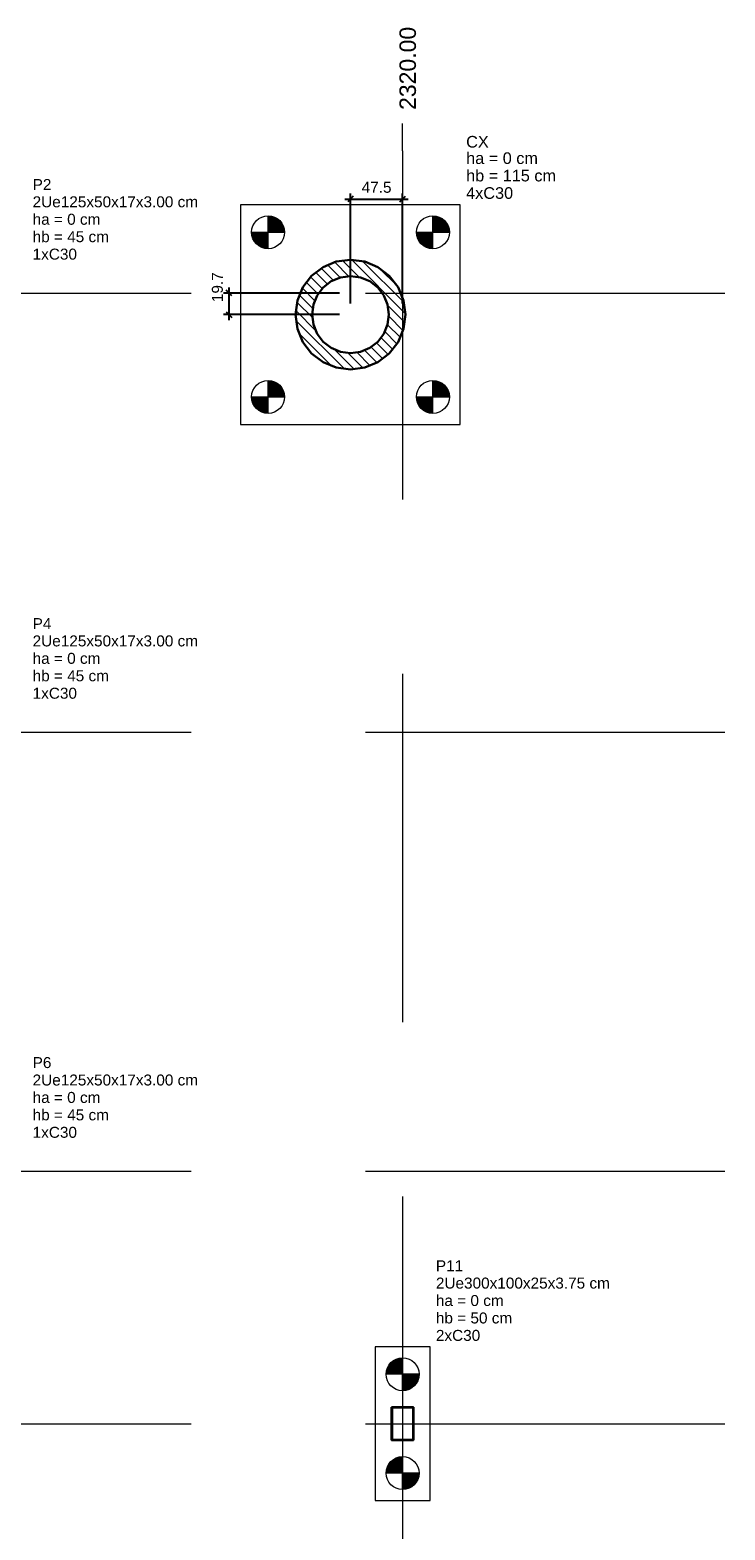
# Model space of a CAD drawing. Header units: millimetres. Extents: x 10789 to 19217, y 2620 to 5346.
# Tile 14 of 49: x 10975 to 10987, y 2866 to 2894. Entities that reach past the tile are written whole.
import ezdxf

# ---------------------------------------------------------------- set-up
doc = ezdxf.new("R2010")
doc.units = ezdxf.units.MM
doc.linetypes.add('DASHED2', pattern=[9.525, 6.35, -3.175])
doc.linetypes.add('DOT2', pattern=[3.175, 0, -3.175])
for name, color, linetype, lineweight in [('LC-Cotas', 4, 'Continuous', 5), ('LC-Eixos', 5, 'DASHED2', 5), ('LC-Estacas dos blocos', 252, 'Continuous', 5), ('LC-Hachuras dos pilares', 8, 'Continuous', 5), ('LC-Seção das fundações', 7, 'Continuous', 5), ('LC-Seção dos pilares', 4, 'Continuous', 30), ('LC-Textos', 7, 'Continuous', 20)]:
    doc.layers.add(name, color=color, linetype=linetype, lineweight=lineweight)
doc.styles.add('Arial', font='arial.ttf')
doc.styles.get("Standard").update_dxf_attribs({"font": 'arial.ttf'})
doc.dimstyles.new('UM_50.000000', dxfattribs={"dimtxt": 0.18, "dimasz": 0.2, "dimexe": 0.2, "dimexo": 0.5, "dimgap": 0, "dimtad": 1, "dimtih": 1, "dimtoh": 1, "dimlfac": 50, "dimzin": 0, "dimdsep": 46, "dimtxsty": 'Standard', "dimcen": 0.09, "dimdle": 0.2, "dimclrd": 256, "dimclre": 256, "dimclrt": 7, "dimazin": 0, "dimtfac": 1, "dimtofl": 0, "dimtmove": 0, "dimatfit": 3, "dimfxl": 1, "dimtolj": 1, "dimtzin": 0, "dimarcsym": 0})
pattern_1 = [(135, (10935.19719, 2842.63501), (-0.08838835, -0.08838835), [])]

# ---------------------------------------------------------------- blocks, each defined once
blk = doc.blocks.new('_Oblique')
at = {"color": 0, "linetype": 'ByBlock', "lineweight": -2}
blk.add_line((-0.5, -0.5), (0.5, 0.5), dxfattribs=at)
blk = doc.blocks.new('*D326')
at = {"layer": 'Defpoints', "color": 0, "transparency": 16777216}
for p in [(10978.436, 2888.835), (10980.648, 2888.835), (10980.648, 2888.442)]:
    blk.add_point(p, dxfattribs=at)
at = {"layer": 'LC-Cotas', "lineweight": -2, "transparency": 16777216}
for p, q in [((10980.448, 2888.835), (10978.336, 2888.835)), ((10978.436, 2888.342), (10978.436, 2888.935)), ((10980.448, 2888.442), (10978.336, 2888.442))]:
    blk.add_line(p, q, dxfattribs=at)
at = {"layer": 'LC-Cotas', "lineweight": -2, "transparency": 16777216, "xscale": 0.1, "yscale": 0.1, "zscale": 0.1}
for p, rotation in [((10978.436, 2888.835), 90), ((10978.436, 2888.442), 270)]:
    blk.add_blockref('_Oblique', p, dxfattribs=dict(at, rotation=rotation))
at = {"layer": 'LC-Cotas', "color": 7, "transparency": 16777216, "insert": (10978.225, 2888.941), "char_height": 0.2, "attachment_point": 5, "rotation": 90, "style": 'Arial'}
blk.add_mtext('\\A1;19.7', dxfattribs=at)
blk = doc.blocks.new('*D327')
at = {"layer": 'Defpoints', "color": 0, "transparency": 16777216}
for p in [(10981.597, 2890.548), (10980.648, 2888.442), (10981.597, 2888.442)]:
    blk.add_point(p, dxfattribs=at)
at = {"layer": 'LC-Cotas', "lineweight": -2, "transparency": 16777216}
for p, q in [((10980.648, 2888.642), (10980.648, 2890.648)), ((10981.597, 2888.642), (10981.597, 2890.648)), ((10980.548, 2890.548), (10981.697, 2890.548))]:
    blk.add_line(p, q, dxfattribs=at)
at = {"layer": 'LC-Cotas', "lineweight": -2, "transparency": 16777216, "xscale": 0.1, "yscale": 0.1, "zscale": 0.1, "rotation": 180}
blk.add_blockref('_Oblique', (10980.648, 2890.548), dxfattribs=at)
at = {"layer": 'LC-Cotas', "lineweight": -2, "transparency": 16777216, "xscale": 0.1, "yscale": 0.1, "zscale": 0.1}
blk.add_blockref('_Oblique', (10981.597, 2890.548), dxfattribs=at)
at = {"layer": 'LC-Cotas', "color": 7, "transparency": 16777216, "insert": (10981.123, 2890.76), "char_height": 0.2, "attachment_point": 5, "rotation": 0.0057, "style": 'Arial'}
blk.add_mtext('\\A1;47.5', dxfattribs=at)

msp = doc.modelspace()

# ---------------------------------------------------------------- hatches: boundary and pattern name
at = {"layer": 'LC-Estacas dos blocos', "linetype": 'Continuous'}
for points in [[(10979.43796, 2890.01966), (10979.40799, 2890.09201), (10979.36032, 2890.15415), (10979.29819, 2890.20182), (10979.22583, 2890.23179), (10979.14819, 2890.24201), (10979.14819, 2889.94201), (10979.44819, 2889.94201), (10979.43796, 2890.01966)], [(10982.43796, 2890.01966), (10982.40799, 2890.09201), (10982.36032, 2890.15415), (10982.29819, 2890.20182), (10982.22583, 2890.23179), (10982.14819, 2890.24201), (10982.14819, 2889.94201), (10982.44819, 2889.94201), (10982.43796, 2890.01966)], [(10979.07054, 2889.65224), (10979.14819, 2889.64201), (10979.14819, 2889.94201), (10978.84819, 2889.94201), (10978.85841, 2889.86437), (10978.88838, 2889.79201), (10978.93605, 2889.72988), (10978.99819, 2889.68221), (10979.07054, 2889.65224)], [(10982.07054, 2889.65224), (10982.14819, 2889.64201), (10982.14819, 2889.94201), (10981.84819, 2889.94201), (10981.85841, 2889.86437), (10981.88838, 2889.79201), (10981.93605, 2889.72988), (10981.99819, 2889.68221), (10982.07054, 2889.65224)], [(10979.44819, 2886.94201), (10979.43796, 2887.01966), (10979.40799, 2887.09201), (10979.36032, 2887.15415), (10979.29819, 2887.20182), (10979.22583, 2887.23179), (10979.14819, 2887.24201), (10979.14819, 2886.94201), (10979.44819, 2886.94201)], [(10982.43796, 2887.01966), (10982.40799, 2887.09201), (10982.36032, 2887.15415), (10982.29819, 2887.20182), (10982.22583, 2887.23179), (10982.14819, 2887.24201), (10982.14819, 2886.94201), (10982.44819, 2886.94201), (10982.43796, 2887.01966)], [(10979.07054, 2886.65224), (10979.14819, 2886.64201), (10979.14819, 2886.94201), (10978.84819, 2886.94201), (10978.85841, 2886.86437), (10978.88838, 2886.79201), (10978.93605, 2886.72988), (10978.99819, 2886.68221), (10979.07054, 2886.65224)], [(10982.07054, 2886.65224), (10982.14819, 2886.64201), (10982.14819, 2886.94201), (10981.84819, 2886.94201), (10981.85841, 2886.86437), (10981.88838, 2886.79201), (10981.93605, 2886.72988), (10981.99819, 2886.68221), (10982.07054, 2886.65224)], [(10981.29719, 2869.13501), (10981.59719, 2869.13501), (10981.59719, 2869.43501), (10981.51954, 2869.42479), (10981.44719, 2869.39482), (10981.38505, 2869.34715), (10981.33738, 2869.28501), (10981.30741, 2869.21266), (10981.29719, 2869.13501)], [(10981.74719, 2868.87521), (10981.80932, 2868.92288), (10981.85699, 2868.98501), (10981.88696, 2869.05737), (10981.89719, 2869.13501), (10981.59719, 2869.13501), (10981.59719, 2868.83501), (10981.67483, 2868.84524), (10981.74719, 2868.87521)], [(10981.29719, 2867.33501), (10981.59719, 2867.33501), (10981.59719, 2867.63501), (10981.51954, 2867.62479), (10981.44719, 2867.59482), (10981.38505, 2867.54715), (10981.33738, 2867.48501), (10981.30741, 2867.41266), (10981.29719, 2867.33501)], [(10981.80932, 2867.12288), (10981.85699, 2867.18501), (10981.88696, 2867.25737), (10981.89719, 2867.33501), (10981.59719, 2867.33501), (10981.59719, 2867.03501), (10981.67483, 2867.04524), (10981.74719, 2867.07521), (10981.80932, 2867.12288)]]:
    msp.add_hatch(color=256, dxfattribs=at).paths.add_polyline_path(points)
at = {"layer": 'LC-Hachuras dos pilares', "linetype": 'Continuous'}
h = msp.add_hatch(dxfattribs=at)
h.set_pattern_fill('ANSI31', color=256, angle=90, style=0)
h.set_pattern_definition(pattern_1)
h.paths.add_polyline_path([(10981.64819, 2888.44201), (10981.61411, 2888.70083), (10981.51421, 2888.94201), (10981.35529, 2889.14912), (10981.14819, 2889.30804), (10980.90701, 2889.40794), (10980.64819, 2889.44201), (10980.38937, 2889.40794), (10980.14819, 2889.30804), (10979.94108, 2889.14912), (10979.78216, 2888.94201), (10979.68226, 2888.70083), (10979.64819, 2888.44201), (10979.68226, 2888.18319), (10979.78216, 2887.94201), (10979.94108, 2887.73491), (10980.14819, 2887.57599), (10980.38937, 2887.47609), (10980.64819, 2887.44201), (10980.90701, 2887.47609), (10981.14819, 2887.57599), (10981.35529, 2887.73491), (10981.51421, 2887.94201), (10981.61411, 2888.18319), (10981.64819, 2888.44201)])
h.paths.add_polyline_path([(10981.34819, 2888.44201), (10981.32433, 2888.62319), (10981.2544, 2888.79201), (10981.14316, 2888.93699), (10980.99819, 2889.04823), (10980.82936, 2889.11816), (10980.64819, 2889.14201), (10980.46701, 2889.11816), (10980.29819, 2889.04823), (10980.15321, 2888.93699), (10980.04197, 2888.79201), (10979.97204, 2888.62319), (10979.94819, 2888.44201), (10979.97204, 2888.26084), (10980.04197, 2888.09201), (10980.15321, 2887.94704), (10980.29819, 2887.8358), (10980.46701, 2887.76587), (10980.64819, 2887.74201), (10980.82936, 2887.76587), (10980.99819, 2887.8358), (10981.14316, 2887.94704), (10981.2544, 2888.09201), (10981.32433, 2888.26084), (10981.34819, 2888.44201)], flags=0)
h = msp.add_hatch(dxfattribs=at)
h.set_pattern_fill('ANSI31', color=256, angle=90, style=0)
h.set_pattern_definition(pattern_1)
h.paths.add_polyline_path([(10981.78969, 2868.53501), (10981.79086, 2868.53492), (10981.792, 2868.53465), (10981.79309, 2868.5342), (10981.79409, 2868.53358), (10981.79499, 2868.53282), (10981.79575, 2868.53192), (10981.79637, 2868.53092), (10981.79682, 2868.52983), (10981.79709, 2868.52869), (10981.79719, 2868.52751), (10981.79719, 2867.94251), (10981.79709, 2867.94134), (10981.79682, 2867.9402), (10981.79637, 2867.93911), (10981.79575, 2867.9381), (10981.79499, 2867.93721), (10981.79409, 2867.93645), (10981.79309, 2867.93583), (10981.792, 2867.93538), (10981.79086, 2867.93511), (10981.78969, 2867.93501), (10981.40469, 2867.93501), (10981.40351, 2867.93511), (10981.40237, 2867.93538), (10981.40128, 2867.93583), (10981.40028, 2867.93645), (10981.39938, 2867.93721), (10981.39862, 2867.9381), (10981.398, 2867.93911), (10981.39755, 2867.9402), (10981.39728, 2867.94134), (10981.39719, 2867.94251), (10981.39719, 2868.52751), (10981.39728, 2868.52869), (10981.39755, 2868.52983), (10981.398, 2868.53092), (10981.39862, 2868.53192), (10981.39938, 2868.53282), (10981.40028, 2868.53358), (10981.40128, 2868.5342), (10981.40237, 2868.53465), (10981.40351, 2868.53492), (10981.40469, 2868.53501), (10981.78969, 2868.53501)])
h.paths.add_polyline_path([(10981.78219, 2868.52751), (10981.78336, 2868.52742), (10981.7845, 2868.52715), (10981.78559, 2868.5267), (10981.78659, 2868.52608), (10981.78749, 2868.52532), (10981.78825, 2868.52442), (10981.78887, 2868.52342), (10981.78932, 2868.52233), (10981.78959, 2868.52119), (10981.78969, 2868.52001), (10981.78969, 2867.95001), (10981.78959, 2867.94884), (10981.78932, 2867.9477), (10981.78887, 2867.94661), (10981.78825, 2867.9456), (10981.78749, 2867.94471), (10981.78659, 2867.94395), (10981.78559, 2867.94333), (10981.7845, 2867.94288), (10981.78336, 2867.94261), (10981.78219, 2867.94251), (10981.41219, 2867.94251), (10981.41101, 2867.94261), (10981.40987, 2867.94288), (10981.40878, 2867.94333), (10981.40778, 2867.94395), (10981.40688, 2867.94471), (10981.40612, 2867.9456), (10981.4055, 2867.94661), (10981.40505, 2867.9477), (10981.40478, 2867.94884), (10981.40469, 2867.95001), (10981.40469, 2868.52001), (10981.40478, 2868.52119), (10981.40505, 2868.52233), (10981.4055, 2868.52342), (10981.40612, 2868.52442), (10981.40688, 2868.52532), (10981.40778, 2868.52608), (10981.40878, 2868.5267), (10981.40987, 2868.52715), (10981.41101, 2868.52742), (10981.41219, 2868.52751), (10981.78219, 2868.52751)], flags=0)

# ---------------------------------------------------------------- linework, layer by layer
at = {"layer": 'LC-Eixos'}
for p, q in [((10981.59719, 2891.42351), (10981.59719, 2891.92351)), ((10981.59719, 2891.42351), (10981.59719, 2840.73501)), ((10933.29719, 2888.83501), (10986.96721, 2888.83501)), ((10986.96721, 2888.83501), (10987.46721, 2888.83501)), ((10933.29719, 2880.83501), (10986.96721, 2880.83501)), ((10986.96721, 2880.83501), (10987.46721, 2880.83501)), ((10933.29719, 2872.83501), (10986.96721, 2872.83501)), ((10986.96721, 2872.83501), (10987.46721, 2872.83501)), ((10933.29719, 2868.23501), (10986.96721, 2868.23501)), ((10986.96721, 2868.23501), (10987.46721, 2868.23501))]:
    msp.add_line(p, q, dxfattribs=at)
at = {"layer": 'LC-Estacas dos blocos'}
for p, q in [((10979.14819, 2889.64201), (10979.14819, 2890.24201)), ((10982.14819, 2889.64201), (10982.14819, 2890.24201)), ((10978.84819, 2889.94201), (10979.44819, 2889.94201)), ((10981.84819, 2889.94201), (10982.44819, 2889.94201)), ((10979.14819, 2886.64201), (10979.14819, 2887.24201)), ((10982.14819, 2886.64201), (10982.14819, 2887.24201)), ((10978.84819, 2886.94201), (10979.44819, 2886.94201)), ((10981.84819, 2886.94201), (10982.44819, 2886.94201)), ((10981.59719, 2868.83501), (10981.59719, 2869.43501)), ((10981.89719, 2869.13501), (10981.29719, 2869.13501)), ((10981.59719, 2867.03501), (10981.59719, 2867.63501)), ((10981.89719, 2867.33501), (10981.29719, 2867.33501))]:
    msp.add_line(p, q, dxfattribs=at)
for centre in [(10979.14819, 2889.94201), (10982.14819, 2889.94201), (10979.14819, 2886.94201), (10982.14819, 2886.94201), (10981.59719, 2869.13501), (10981.59719, 2867.33501)]:
    msp.add_circle(centre, 0.3, dxfattribs=at)
at = {"layer": 'LC-Seção das fundações'}
for points in [[(10978.64819, 2890.44201), (10978.64819, 2886.44201), (10982.64819, 2886.44201), (10982.64819, 2890.44201), (10978.64819, 2890.44201)], [(10981.09719, 2866.83501), (10982.09719, 2866.83501), (10982.09719, 2869.63501), (10981.09719, 2869.63501), (10981.09719, 2866.83501)]]:
    msp.add_lwpolyline(points, close=True, dxfattribs=at)
at = {"layer": 'LC-Seção dos pilares'}
for points in [[(10981.64819, 2888.44201), (10981.61411, 2888.70083), (10981.51421, 2888.94201), (10981.35529, 2889.14912), (10981.14819, 2889.30804), (10980.90701, 2889.40794), (10980.64819, 2889.44201), (10980.38937, 2889.40794), (10980.14819, 2889.30804), (10979.94108, 2889.14912), (10979.78216, 2888.94201), (10979.68226, 2888.70083), (10979.64819, 2888.44201), (10979.68226, 2888.18319), (10979.78216, 2887.94201), (10979.94108, 2887.73491), (10980.14819, 2887.57599), (10980.38937, 2887.47609), (10980.64819, 2887.44201), (10980.90701, 2887.47609), (10981.14819, 2887.57599), (10981.35529, 2887.73491), (10981.51421, 2887.94201), (10981.61411, 2888.18319), (10981.64819, 2888.44201)], [(10981.34819, 2888.44201), (10981.32433, 2888.62319), (10981.2544, 2888.79201), (10981.14316, 2888.93699), (10980.99819, 2889.04823), (10980.82936, 2889.11816), (10980.64819, 2889.14201), (10980.46701, 2889.11816), (10980.29819, 2889.04823), (10980.15321, 2888.93699), (10980.04197, 2888.79201), (10979.97204, 2888.62319), (10979.94819, 2888.44201), (10979.97204, 2888.26084), (10980.04197, 2888.09201), (10980.15321, 2887.94704), (10980.29819, 2887.8358), (10980.46701, 2887.76587), (10980.64819, 2887.74201), (10980.82936, 2887.76587), (10980.99819, 2887.8358), (10981.14316, 2887.94704), (10981.2544, 2888.09201), (10981.32433, 2888.26084), (10981.34819, 2888.44201)], [(10981.78969, 2868.53501), (10981.79086, 2868.53492), (10981.792, 2868.53465), (10981.79309, 2868.5342), (10981.79409, 2868.53358), (10981.79499, 2868.53282), (10981.79575, 2868.53192), (10981.79637, 2868.53092), (10981.79682, 2868.52983), (10981.79709, 2868.52869), (10981.79719, 2868.52751), (10981.79719, 2867.94251), (10981.79709, 2867.94134), (10981.79682, 2867.9402), (10981.79637, 2867.93911), (10981.79575, 2867.9381), (10981.79499, 2867.93721), (10981.79409, 2867.93645), (10981.79309, 2867.93583), (10981.792, 2867.93538), (10981.79086, 2867.93511), (10981.78969, 2867.93501), (10981.40469, 2867.93501), (10981.40351, 2867.93511), (10981.40237, 2867.93538), (10981.40128, 2867.93583), (10981.40028, 2867.93645), (10981.39938, 2867.93721), (10981.39862, 2867.9381), (10981.398, 2867.93911), (10981.39755, 2867.9402), (10981.39728, 2867.94134), (10981.39719, 2867.94251), (10981.39719, 2868.52751), (10981.39728, 2868.52869), (10981.39755, 2868.52983), (10981.398, 2868.53092), (10981.39862, 2868.53192), (10981.39938, 2868.53282), (10981.40028, 2868.53358), (10981.40128, 2868.5342), (10981.40237, 2868.53465), (10981.40351, 2868.53492), (10981.40469, 2868.53501), (10981.78969, 2868.53501)], [(10981.78219, 2868.52751), (10981.78336, 2868.52742), (10981.7845, 2868.52715), (10981.78559, 2868.5267), (10981.78659, 2868.52608), (10981.78749, 2868.52532), (10981.78825, 2868.52442), (10981.78887, 2868.52342), (10981.78932, 2868.52233), (10981.78959, 2868.52119), (10981.78969, 2868.52001), (10981.78969, 2867.95001), (10981.78959, 2867.94884), (10981.78932, 2867.9477), (10981.78887, 2867.94661), (10981.78825, 2867.9456), (10981.78749, 2867.94471), (10981.78659, 2867.94395), (10981.78559, 2867.94333), (10981.7845, 2867.94288), (10981.78336, 2867.94261), (10981.78219, 2867.94251), (10981.41219, 2867.94251), (10981.41101, 2867.94261), (10981.40987, 2867.94288), (10981.40878, 2867.94333), (10981.40778, 2867.94395), (10981.40688, 2867.94471), (10981.40612, 2867.9456), (10981.4055, 2867.94661), (10981.40505, 2867.9477), (10981.40478, 2867.94884), (10981.40469, 2867.95001), (10981.40469, 2868.52001), (10981.40478, 2868.52119), (10981.40505, 2868.52233), (10981.4055, 2868.52342), (10981.40612, 2868.52442), (10981.40688, 2868.52532), (10981.40778, 2868.52608), (10981.40878, 2868.5267), (10981.40987, 2868.52715), (10981.41101, 2868.52742), (10981.41219, 2868.52751), (10981.78219, 2868.52751)]]:
    msp.add_lwpolyline(points, close=True, dxfattribs=at)
at = {"layer": 'LC-Seção dos pilares', "linetype": 'DOT2', "ltscale": 0.05}
msp.add_lwpolyline([(10981.39719, 2867.93501), (10981.79719, 2867.93501), (10981.79719, 2868.53501), (10981.39719, 2868.53501), (10981.39719, 2867.93501)], close=True, dxfattribs=at)

# ---------------------------------------------------------------- texts
at = {"layer": 'LC-Textos', "linetype": 'Continuous', "insert": (10981.84429, 2892.17061), "char_height": 0.3, "width": 5.0039426, "attachment_point": 7, "rotation": 90, "line_spacing_factor": 0.798, "style": 'Arial'}
msp.add_mtext('2320.00', dxfattribs=at)
at = {"layer": 'LC-Textos', "linetype": 'Continuous', "attachment_point": 7, "line_spacing_factor": 0.798, "style": 'Arial'}
for s, insert, char_height, width in [('CX', (10982.75409, 2891.48212), 0.2118, 0.8147983), ('ha = 0 cm', (10982.75409, 2891.18331), 0.2118, 2.6113854), ('hb = 115 cm', (10982.75409, 2890.86561), 0.2118, 3.2678307), ('P2', (10974.86009, 2890.71171), 0.2, 0.730885), ('2Ue125x50x17x3.00 cm', (10974.86009, 2890.39401), 0.2, 6.4265467), ('4xC30', (10982.75409, 2890.54791), 0.2118, 1.7015753), ('ha = 0 cm', (10974.86009, 2890.07631), 0.2, 2.6410865), ('hb = 45 cm', (10974.86009, 2889.75861), 0.2, 2.9730422), ('1xC30', (10974.86009, 2889.44091), 0.2, 1.7209284), ('P4', (10974.86009, 2882.71171), 0.2, 0.730885), ('2Ue125x50x17x3.00 cm', (10974.86009, 2882.39401), 0.2, 6.4265467), ('ha = 0 cm', (10974.86009, 2882.07631), 0.2, 2.6410865), ('hb = 45 cm', (10974.86009, 2881.75861), 0.2, 2.9730422), ('1xC30', (10974.86009, 2881.44091), 0.2, 1.7209284), ('P6', (10974.86009, 2874.71171), 0.2, 0.730885), ('2Ue125x50x17x3.00 cm', (10974.86009, 2874.39401), 0.2, 6.4265467), ('ha = 0 cm', (10974.86009, 2874.07631), 0.2, 2.6410865), ('hb = 45 cm', (10974.86009, 2873.75861), 0.2, 2.9730422), ('1xC30', (10974.86009, 2873.44091), 0.2, 1.7209284), ('P11', (10982.20309, 2871.01171), 0.2, 1.0628407), ('2Ue300x100x25x3.75 cm', (10982.20309, 2870.69401), 0.2, 6.7585024), ('ha = 0 cm', (10982.20309, 2870.37631), 0.2, 2.6410865), ('hb = 50 cm', (10982.20309, 2870.05861), 0.2, 2.9730422), ('2xC30', (10982.20309, 2869.74091), 0.2, 1.7209284)]:
    msp.add_mtext(s, dxfattribs=dict(at, insert=insert, char_height=char_height, width=width))

# ---------------------------------------------------------------- dimensions: what is measured, and where the dimension line sits
at = {"layer": 'LC-Cotas'}
dim = msp.add_linear_dim(base=(10981.5971861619, 2890.5479130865), p1=(10980.6481861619, 2888.4420130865), p2=(10981.5971861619, 2888.4420130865), dimstyle='UM_50.000000', override={"dimtxt": 0.2, "dimasz": 0.1, "dimexe": 0.1, "dimexo": 0.2, "dimtad": 1, "dimtih": 0, "dimtoh": 0, "dimdec": 1, "dimlfac": 50, "dimzin": 8, "dimtxsty": 'Arial', "dimblk": 'Oblique', "dimblk1": 'Oblique', "dimblk2": 'Oblique', "dimsah": 1, "dimdle": 0.1, "dimse1": 0, "dimse2": 0, "dimclrt": 7, "dimadec": 1, "dimazin": 3, "dimtmove": 2, "dimldrblk": 'Oblique'}, dxfattribs=at)
dim.commit()
dim.dimension.update_dxf_attribs({"geometry": '*D327', "text_midpoint": (10981.1226861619, 2890.7597130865), "dimtype": 160, "text_rotation": 0.005729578})
dim = msp.add_linear_dim(base=(10978.436386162, 2888.8350130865), p1=(10980.6481861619, 2888.4420130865), p2=(10980.6481861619, 2888.8350130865), angle=90, dimstyle='UM_50.000000', override={"dimtxt": 0.2, "dimasz": 0.1, "dimexe": 0.1, "dimexo": 0.2, "dimtad": 1, "dimtih": 0, "dimtoh": 0, "dimdec": 1, "dimlfac": 50, "dimzin": 8, "dimtxsty": 'Arial', "dimblk": 'Oblique', "dimblk1": 'Oblique', "dimblk2": 'Oblique', "dimsah": 1, "dimdle": 0.1, "dimse1": 0, "dimse2": 0, "dimclrt": 7, "dimadec": 1, "dimazin": 3, "dimtmove": 2, "dimldrblk": 'Oblique'}, dxfattribs=at)
dim.commit()
dim.dimension.update_dxf_attribs({"geometry": '*D326', "text_midpoint": (10978.2245861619, 2888.9409130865), "dimtype": 160, "text_rotation": 90})

doc.saveas('drawing.dxf')
